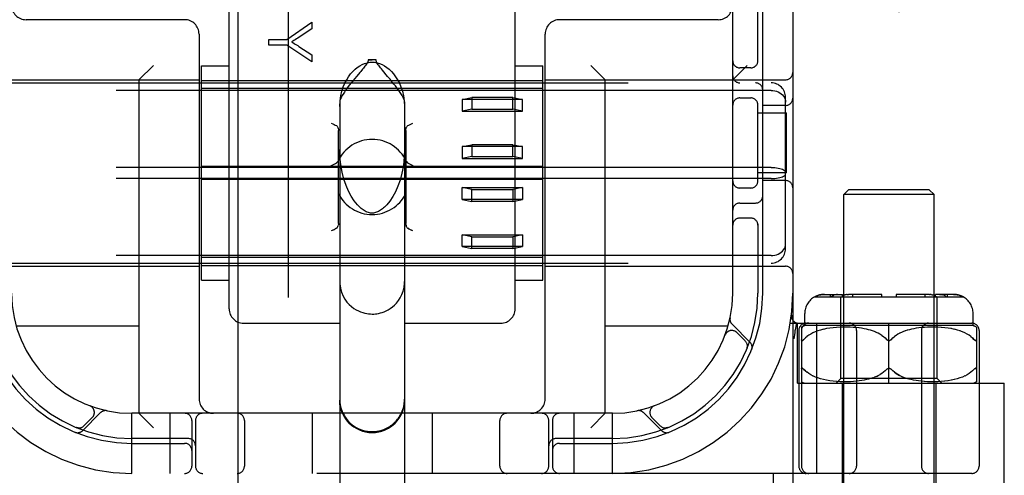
# Model space of a CAD drawing. Header units: inches. Extents: x 0 to 248, y 0 to 160.
# Tile 13 of 68: x 81.315 to 83.363, y 80.335 to 81.283. Entities that reach past the tile are written whole.
import ezdxf

# ---------------------------------------------------------------- set-up
doc = ezdxf.new("R2010")
doc.units = ezdxf.units.IN
doc.header["$LTSCALE"] = 13.627625
doc.header["$MEASUREMENT"] = 0
doc.linetypes.add('HIDDEN', pattern=[0.2, 0.1, -0.1])
doc.layers.add('DEFAULT_2', color=8, linetype='HIDDEN')
doc.layers.add('RIGHTHAND_DOOR_ASSEMBLY', color=7, linetype='CONTINUOUS')

msp = doc.modelspace()

# ---------------------------------------------------------------- linework, layer by layer
at = {"layer": 'DEFAULT_2', "color": 8, "linetype": 'HIDDEN'}
for p, q in [((83.144, 51.3178), (83.144, 112.3598)), ((81.798, 78.8716), (81.798, 84.3721)), ((82.298, 78.8716), (82.298, 84.3721)), ((82.923, 84.3388), (82.923, 79.3388)), ((82.798, 80.7138), (82.798, 82.9638)), ((81.7505, 80.6813), (81.7505, 81.3634)), ((82.3455, 80.6813), (82.3455, 81.3634)), ((82.8505, 81.1946), (82.8505, 81.3238)), ((82.8605, 80.7138), (82.8605, 81.3238)), ((81.658, 81.2828), (81.328, 81.2828)), ((81.8709, 81.2417), (81.9228, 81.2776)), ((81.9228, 81.2776), (81.9228, 81.2637)), ((82.768, 81.2828), (82.438, 81.2828)), ((81.688, 81.2528), (81.688, 80.4938)), ((81.9228, 81.2637), (81.8963, 81.2463)), ((82.408, 80.4938), (82.408, 81.2528)), ((81.8328, 81.2298), (81.8328, 81.2417)), ((81.8328, 81.2417), (81.8709, 81.2417)), ((81.8709, 81.2298), (81.8328, 81.2298)), ((81.9228, 81.1951), (81.8709, 81.2298)), ((81.8956, 81.2273), (81.9228, 81.2096)), ((81.9228, 81.2096), (81.9228, 81.1951)), ((81.563, 81.1578), (81.593, 81.1878)), ((82.0562, 81.199), (82.0398, 81.199)), ((82.533, 81.1578), (82.503, 81.1878)), ((82.798, 81.1578), (82.828, 81.1878)), ((81.693, 80.741), (81.693, 81.1865)), ((81.693, 81.1865), (81.7505, 81.1865)), ((82.0803, 81.1649), (82.0695, 81.1778)), ((82.3455, 81.1865), (82.403, 81.1865)), ((82.403, 80.741), (82.403, 81.1865)), ((82.8355, 81.1825), (82.813, 81.1825)), ((81.188, 81.1578), (81.688, 81.1578)), ((81.218, 81.1513), (82.878, 81.1513)), ((81.563, 81.1578), (81.563, 80.4638)), ((81.693, 81.1563), (82.403, 81.1563)), ((82.016, 81.1653), (82.0113, 81.1597)), ((82.408, 81.1578), (82.908, 81.1578)), ((82.533, 80.4638), (82.533, 81.1578)), ((82.878, 81.1356), (81.218, 81.1356)), ((82.403, 81.1396), (81.693, 81.1396)), ((81.9805, 81.1117), (81.9805, 80.0022)), ((82.1155, 81.1117), (82.1155, 80.0022)), ((82.2355, 81.117), (82.2555, 81.121)), ((82.3605, 81.117), (82.2355, 81.117)), ((82.2355, 81.117), (82.2355, 81.0924)), ((82.3405, 81.121), (82.2555, 81.121)), ((82.2555, 81.121), (82.2555, 81.0964)), ((82.3405, 81.121), (82.3605, 81.117)), ((82.3405, 81.0964), (82.3405, 81.121)), ((82.3605, 81.0924), (82.3605, 81.117)), ((82.813, 81.12), (82.8355, 81.12)), ((82.8505, 80.9446), (82.8505, 81.108)), ((82.908, 80.8064), (82.908, 81.1211)), ((82.2555, 81.0964), (82.2355, 81.0924)), ((82.2355, 81.0924), (82.3605, 81.0924)), ((82.2555, 81.0964), (82.3405, 81.0964)), ((82.3605, 81.0924), (82.3405, 81.0964)), ((82.8505, 81.0888), (82.91, 81.0888)), ((82.908, 81.1044), (82.8605, 81.1044)), ((82.91, 80.9638), (82.91, 81.0888)), ((81.978, 80.8588), (81.978, 81.0525)), ((82.118, 81.0525), (82.118, 80.8588)), ((82.2355, 81.0187), (82.2555, 81.0227)), ((82.3605, 81.0187), (82.2355, 81.0187)), ((82.2355, 81.0187), (82.2355, 80.9941)), ((82.3405, 81.0227), (82.2555, 81.0227)), ((82.2555, 81.0227), (82.2555, 80.9981)), ((82.3405, 81.0227), (82.3605, 81.0187)), ((82.3405, 80.9981), (82.3405, 81.0227)), ((82.3605, 80.9941), (82.3605, 81.0187)), ((82.2555, 80.9981), (82.2355, 80.9941)), ((82.2355, 80.9941), (82.3605, 80.9941)), ((82.2555, 80.9981), (82.3405, 80.9981)), ((82.3605, 80.9941), (82.3405, 80.9981)), ((82.878, 80.9755), (81.218, 80.9755)), ((82.403, 80.9772), (81.693, 80.9772)), ((82.91, 80.9638), (82.8505, 80.9638)), ((82.878, 80.9521), (81.218, 80.9521)), ((82.403, 80.9504), (81.693, 80.9504)), ((82.908, 80.9481), (82.8605, 80.9481)), ((82.2355, 80.9334), (82.3605, 80.9334)), ((82.2555, 80.9294), (82.2355, 80.9334)), ((82.2355, 80.9089), (82.2355, 80.9334)), ((82.2555, 80.9294), (82.3405, 80.9294)), ((82.2555, 80.9048), (82.2555, 80.9294)), ((82.3605, 80.9334), (82.3405, 80.9294)), ((82.3405, 80.9294), (82.3405, 80.9048)), ((82.3605, 80.9334), (82.3605, 80.9089)), ((82.8355, 80.9325), (82.813, 80.9325)), ((83.039, 80.9288), (83.029, 80.9188)), ((83.207, 80.9288), (83.039, 80.9288)), ((83.207, 80.9288), (83.217, 80.9188)), ((82.3605, 80.9089), (82.2355, 80.9089)), ((82.2355, 80.9089), (82.2555, 80.9048)), ((82.3405, 80.9048), (82.2555, 80.9048)), ((82.3405, 80.9048), (82.3605, 80.9089)), ((82.813, 80.9013), (82.8455, 80.9013)), ((83.217, 80.9188), (83.029, 80.9188)), ((83.029, 80.082), (83.029, 80.9188)), ((83.217, 80.082), (83.217, 80.9188)), ((82.8355, 80.87), (82.813, 80.87)), ((81.966, 80.845), (81.963, 80.8435)), ((81.9736, 80.8489), (81.9714, 80.8477)), ((82.1246, 80.8477), (82.1224, 80.8489)), ((82.133, 80.8435), (82.13, 80.845)), ((82.8505, 80.858), (82.8505, 80.7138)), ((82.2355, 80.8351), (82.3605, 80.8351)), ((82.2555, 80.8311), (82.2355, 80.8351)), ((82.2355, 80.8106), (82.2355, 80.8351)), ((82.2555, 80.8311), (82.3405, 80.8311)), ((82.2555, 80.8065), (82.2555, 80.8311)), ((82.3605, 80.8351), (82.3405, 80.8311)), ((82.3405, 80.8311), (82.3405, 80.8065)), ((82.3605, 80.8351), (82.3605, 80.8106)), ((82.3605, 80.8106), (82.2355, 80.8106)), ((82.2355, 80.8106), (82.2555, 80.8065)), ((82.3405, 80.8065), (82.2555, 80.8065)), ((82.3405, 80.8065), (82.3605, 80.8106)), ((82.878, 80.7919), (81.218, 80.7919)), ((82.403, 80.7879), (81.693, 80.7879)), ((81.188, 80.7698), (81.688, 80.7698)), ((81.218, 80.7763), (82.878, 80.7763)), ((81.693, 80.7713), (82.403, 80.7713)), ((82.408, 80.7698), (82.908, 80.7698)), ((81.693, 80.741), (81.7505, 80.741)), ((82.3455, 80.741), (82.403, 80.741)), ((82.9686, 80.7063), (83.2774, 80.7063)), ((82.9888, 80.7113), (83.0264, 80.7113)), ((83.0014, 80.7063), (83.0014, 80.7113)), ((83.0158, 80.7112), (83.0175, 80.7113)), ((83.023, 80.5363), (83.023, 80.7063)), ((83.0264, 80.7063), (83.0264, 80.7113)), ((83.0275, 80.708), (83.0288, 80.7088)), ((83.0302, 80.7094), (83.0288, 80.7088)), ((83.0302, 80.7094), (83.0316, 80.71)), ((83.108, 80.7113), (83.0387, 80.7113)), ((83.0476, 80.7063), (83.0476, 80.7113)), ((83.108, 80.7063), (83.108, 80.7113)), ((83.2073, 80.7113), (83.138, 80.7113)), ((83.138, 80.7113), (83.138, 80.7063)), ((83.1984, 80.7063), (83.1984, 80.7113)), ((83.2073, 80.7113), (83.209, 80.7112)), ((83.2108, 80.711), (83.209, 80.7112)), ((83.2572, 80.7113), (83.2196, 80.7113)), ((83.2196, 80.7063), (83.2196, 80.7113)), ((83.223, 80.5363), (83.223, 80.7063)), ((83.2446, 80.7063), (83.2446, 80.7113)), ((82.9202, 80.6681), (82.9202, 80.6681)), ((82.948, 80.6463), (82.948, 80.6713)), ((83.298, 80.6463), (83.298, 80.6713)), ((81.563, 80.6448), (81.3077, 80.6448)), ((81.7805, 80.6513), (81.9805, 80.6513)), ((82.1155, 80.6513), (82.3155, 80.6513)), ((82.7883, 80.6448), (82.533, 80.6448)), ((82.8342, 80.6114), (82.7966, 80.649)), ((82.9177, 80.6513), (83.2955, 80.6513)), ((82.9283, 80.6372), (82.9282, 80.6367)), ((82.9283, 80.6372), (82.9317, 80.6517)), ((82.933, 80.5263), (82.933, 80.6513)), ((82.9355, 80.6363), (82.9355, 80.3538)), ((82.9411, 80.6432), (82.9411, 80.3538)), ((83.298, 80.6463), (82.948, 80.6463)), ((82.9752, 80.6352), (82.9698, 80.6332)), ((82.9732, 80.3388), (82.9732, 80.6513)), ((82.9808, 80.637), (82.9751, 80.6352)), ((82.9868, 80.6386), (82.9807, 80.637)), ((82.9932, 80.6399), (82.9867, 80.6385)), ((83, 80.641), (82.993, 80.6399)), ((83.007, 80.6419), (82.9998, 80.641)), ((83.0142, 80.6425), (83.0068, 80.6419)), ((83.0215, 80.6429), (83.014, 80.6425)), ((83.0287, 80.6431), (83.0213, 80.6429)), ((83.0357, 80.6431), (83.0285, 80.6431)), ((83.0425, 80.643), (83.0356, 80.6431)), ((83.049, 80.6426), (83.0423, 80.643)), ((83.0551, 80.6421), (83.0488, 80.6426)), ((83.0608, 80.6415), (83.0549, 80.6421)), ((83.0555, 80.6363), (83.0555, 80.3538)), ((83.0662, 80.6407), (83.0607, 80.6415)), ((83.0713, 80.6398), (83.0661, 80.6407)), ((83.076, 80.6389), (83.0712, 80.6398)), ((83.0805, 80.6378), (83.076, 80.6389)), ((83.0848, 80.6366), (83.0804, 80.6378)), ((83.0889, 80.6353), (83.0847, 80.6366)), ((83.0929, 80.6338), (83.0888, 80.6353)), ((83.123, 80.5263), (83.123, 80.6513)), ((83.1572, 80.6353), (83.1531, 80.6338)), ((83.1613, 80.6366), (83.1571, 80.6353)), ((83.1655, 80.6378), (83.1612, 80.6366)), ((83.17, 80.6389), (83.1655, 80.6378)), ((83.1748, 80.6398), (83.17, 80.6389)), ((83.1798, 80.6407), (83.1747, 80.6398)), ((83.1852, 80.6415), (83.1798, 80.6407)), ((83.191, 80.6421), (83.1851, 80.6415)), ((83.1905, 80.6363), (83.1905, 80.3538)), ((83.1972, 80.6426), (83.1909, 80.6421)), ((83.2036, 80.643), (83.197, 80.6426)), ((83.2104, 80.6431), (83.2035, 80.643)), ((83.2175, 80.6431), (83.2102, 80.6431)), ((83.2247, 80.6429), (83.2173, 80.6431)), ((83.232, 80.6425), (83.2245, 80.6429)), ((83.2392, 80.6419), (83.2318, 80.6425)), ((83.2462, 80.641), (83.239, 80.6419)), ((83.253, 80.6399), (83.246, 80.641)), ((83.2593, 80.6385), (83.2527, 80.6399)), ((83.2653, 80.637), (83.2591, 80.6386)), ((83.2709, 80.6352), (83.2652, 80.637)), ((83.2762, 80.6332), (83.2708, 80.6352)), ((83.3049, 80.6432), (83.3049, 80.5294)), ((83.3105, 80.6363), (83.3105, 80.3538)), ((82.7822, 80.6263), (82.7823, 80.6267)), ((82.7824, 80.6269), (82.7823, 80.6267)), ((82.8242, 80.6143), (82.8069, 80.6317)), ((82.9455, 80.617), (82.9461, 80.6176)), ((82.9461, 80.6176), (82.9491, 80.6206)), ((82.9526, 80.6235), (82.9492, 80.6206)), ((82.9564, 80.6262), (82.9525, 80.6234)), ((82.9605, 80.6287), (82.9563, 80.6262)), ((82.965, 80.6311), (82.9605, 80.6287)), ((82.9699, 80.6333), (82.965, 80.6311)), ((83.0968, 80.6322), (83.0928, 80.6338)), ((83.1007, 80.6303), (83.0967, 80.6322)), ((83.1044, 80.6282), (83.1006, 80.6303)), ((83.1081, 80.6259), (83.1044, 80.6283)), ((83.1186, 80.617), (83.118, 80.6176)), ((83.1262, 80.616), (83.1256, 80.6157)), ((83.128, 80.6176), (83.1274, 80.617)), ((83.1379, 80.626), (83.1344, 80.6234)), ((83.1416, 80.6283), (83.1379, 80.6259)), ((83.1454, 80.6303), (83.1415, 80.6282)), ((83.1492, 80.6322), (83.1453, 80.6303)), ((83.1531, 80.6338), (83.1492, 80.6322)), ((83.281, 80.6311), (83.2761, 80.6333)), ((83.2855, 80.6287), (83.2809, 80.6311)), ((83.2897, 80.6262), (83.2855, 80.6287)), ((83.2934, 80.6234), (83.2896, 80.6262)), ((83.2999, 80.6176), (83.2968, 80.6206)), ((82.8275, 80.5982), (82.8281, 80.5996)), ((82.9438, 80.5571), (82.9443, 80.5566)), ((82.9492, 80.5519), (82.9461, 80.5549)), ((83.1186, 80.5555), (83.118, 80.5549)), ((83.1204, 80.5569), (83.1198, 80.5565)), ((83.123, 80.5576), (83.1223, 80.5575)), ((83.1236, 80.5575), (83.123, 80.5576)), ((83.1262, 80.5565), (83.1256, 80.5569)), ((83.2968, 80.5519), (83.2999, 80.5549)), ((83.3011, 80.5562), (83.3017, 80.5567)), ((82.9564, 80.5463), (82.9526, 80.5491)), ((82.9606, 80.5438), (82.9564, 80.5464)), ((82.9651, 80.5414), (82.9605, 80.5438)), ((82.97, 80.5392), (82.965, 80.5415)), ((82.9753, 80.5373), (82.9699, 80.5393)), ((82.9809, 80.5355), (82.9751, 80.5373)), ((82.9869, 80.534), (82.9807, 80.5355)), ((82.9933, 80.5326), (82.9868, 80.534)), ((83.0001, 80.5315), (82.9931, 80.5327)), ((83.013, 80.5263), (83.023, 80.5363)), ((83.223, 80.5363), (83.023, 80.5363)), ((83.0667, 80.5319), (83.0612, 80.5311)), ((83.0717, 80.5328), (83.0666, 80.5319)), ((83.0765, 80.5338), (83.0717, 80.5328)), ((83.0809, 80.5349), (83.0764, 80.5338)), ((83.0851, 80.5361), (83.0808, 80.5349)), ((83.0892, 80.5374), (83.0851, 80.5361)), ((83.0892, 80.5374), (83.0931, 80.5388)), ((83.097, 80.5405), (83.0931, 80.5388)), ((83.1651, 80.5349), (83.1609, 80.5361)), ((83.1696, 80.5338), (83.1651, 80.5349)), ((83.1743, 80.5328), (83.1695, 80.5338)), ((83.1794, 80.5319), (83.1742, 80.5328)), ((83.1848, 80.5311), (83.1793, 80.5319)), ((83.233, 80.5263), (83.223, 80.5363)), ((83.2528, 80.5327), (83.2458, 80.5315)), ((83.2592, 80.534), (83.2526, 80.5326)), ((83.2652, 80.5355), (83.259, 80.534)), ((83.2708, 80.5373), (83.2651, 80.5355)), ((83.2761, 80.5393), (83.2707, 80.5373)), ((83.281, 80.5415), (83.276, 80.5392)), ((83.2855, 80.5438), (83.2809, 80.5414)), ((83.2896, 80.5464), (83.2854, 80.5438)), ((83.2934, 80.5491), (83.2896, 80.5463)), ((83.2968, 80.5519), (83.2934, 80.5491)), ((82.933, 80.5263), (83.363, 80.5263)), ((83.0072, 80.5306), (82.9999, 80.5315)), ((83.0145, 80.53), (83.007, 80.5307)), ((83.0218, 80.5296), (83.0142, 80.53)), ((83.0291, 80.5294), (83.0216, 80.5296)), ((83.0255, 80.5263), (83.0255, 80.0838)), ((83.0362, 80.5294), (83.0288, 80.5294)), ((83.0429, 80.5296), (83.0359, 80.5294)), ((83.0494, 80.53), (83.0428, 80.5296)), ((83.0555, 80.5305), (83.0493, 80.53)), ((83.0613, 80.5311), (83.0554, 80.5305)), ((83.1906, 80.5305), (83.1847, 80.5311)), ((83.1967, 80.53), (83.1904, 80.5305)), ((83.2032, 80.5296), (83.1966, 80.53)), ((83.21, 80.5294), (83.203, 80.5296)), ((83.2171, 80.5294), (83.2098, 80.5294)), ((83.2244, 80.5296), (83.2169, 80.5294)), ((83.2205, 80.5263), (83.2205, 80.0838)), ((83.2317, 80.53), (83.2242, 80.5296)), ((83.239, 80.5307), (83.2315, 80.53)), ((83.2461, 80.5315), (83.2388, 80.5306)), ((83.363, 80.2768), (83.363, 80.5263)), ((81.4605, 80.4796), (81.4609, 80.4794)), ((81.4612, 80.4793), (81.4609, 80.4794)), ((82.6351, 80.4794), (82.6348, 80.4793)), ((82.6351, 80.4794), (82.6354, 80.4796)), ((81.4457, 80.4276), (81.4833, 80.4652)), ((81.4486, 80.4376), (81.4659, 80.4549)), ((81.548, 80.3388), (81.548, 80.4638)), ((82.548, 80.4638), (81.548, 80.4638)), ((81.563, 80.4638), (81.593, 80.4338)), ((81.628, 80.3388), (81.628, 80.4638)), ((81.923, 80.4638), (81.923, 80.3388)), ((82.173, 80.4638), (82.173, 80.3388)), ((82.468, 80.3388), (82.468, 80.4638)), ((82.533, 80.4638), (82.503, 80.4338)), ((82.548, 80.3388), (82.548, 80.4638)), ((82.6127, 80.4652), (82.6503, 80.4276)), ((82.6301, 80.4549), (82.6474, 80.4376)), ((81.4324, 80.4342), (81.4338, 80.4337)), ((81.673, 80.4488), (81.673, 80.3538)), ((81.6805, 80.4488), (81.6805, 80.3538)), ((81.7824, 80.4488), (81.7824, 80.3538)), ((82.3136, 80.3538), (82.3136, 80.4488)), ((82.4155, 80.3538), (82.4155, 80.4488)), ((82.423, 80.4488), (82.423, 80.3538)), ((82.6622, 80.4337), (82.6636, 80.4342)), ((82.6636, 80.4342), (82.6635, 80.4342)), ((82.6636, 80.4342), (82.6636, 80.4342)), ((81.6655, 80.4113), (81.548, 80.4113)), ((82.548, 80.4113), (82.4305, 80.4113)), ((81.548, 80.4013), (81.658, 80.4013)), ((82.438, 80.4013), (82.548, 80.4013)), ((83.2955, 80.3388), (80.8005, 80.3388)), ((82.883, 80.2768), (82.883, 80.3388))]:
    msp.add_line(p, q, dxfattribs=at)
for points in [[(81.8963, 81.2463), (81.8934, 81.2444), (81.8905, 81.2426), (81.8878, 81.2409), (81.8852, 81.2393), (81.8828, 81.2379), (81.8804, 81.2365)], [(81.8804, 81.2365), (81.883, 81.235), (81.8856, 81.2335), (81.8881, 81.232), (81.8907, 81.2305), (81.8932, 81.2289), (81.8956, 81.2273)], [(81.9805, 81.1023), (81.9812, 81.114), (81.9827, 81.1246), (81.9851, 81.1342), (81.988, 81.1428), (81.9914, 81.1507), (81.9951, 81.1577), (81.9991, 81.1641), (82.0033, 81.1698), (82.0077, 81.175), (82.0124, 81.1795), (82.0172, 81.1834), (82.0221, 81.1868), (82.0272, 81.1895), (82.0324, 81.1917), (82.0377, 81.1932), (82.0429, 81.1941), (82.048, 81.1944), (82.0531, 81.1941), (82.0583, 81.1932), (82.0635, 81.1917), (82.0687, 81.1895), (82.0739, 81.1868), (82.0788, 81.1834), (82.0836, 81.1795), (82.0882, 81.175), (82.0927, 81.1698), (82.0969, 81.1641), (82.1009, 81.1577), (82.1046, 81.1507), (82.1079, 81.1428), (82.1109, 81.1342), (82.1132, 81.1246), (82.1147, 81.114), (82.1155, 81.1023)], [(82.0398, 81.199), (82.0395, 81.1971), (82.039, 81.1952), (82.0381, 81.1933), (82.037, 81.1914), (82.0358, 81.1896), (82.0345, 81.1877), (82.033, 81.1858), (82.0315, 81.1839), (82.0298, 81.1818), (82.0281, 81.1797)], [(82.0398, 81.199), (82.0418, 81.1991), (82.0439, 81.1991), (82.0459, 81.1991), (82.048, 81.1991)], [(82.0562, 81.199), (82.0542, 81.1991), (82.0521, 81.1991), (82.0501, 81.1991), (82.048, 81.1991)], [(82.0695, 81.1778), (82.0675, 81.1802), (82.0657, 81.1824), (82.0639, 81.1846), (82.0623, 81.1867), (82.0607, 81.1888), (82.0593, 81.1908), (82.0581, 81.1928), (82.0571, 81.1948), (82.0565, 81.1969), (82.0562, 81.199)], [(82.0281, 81.1797), (82.0244, 81.1753), (82.0224, 81.1729), (82.016, 81.1653)], [(82.0113, 81.1597), (82.0089, 81.1567), (82.0064, 81.1536), (82.0038, 81.1504), (82.0011, 81.147), (81.9984, 81.1435), (81.9957, 81.1398), (81.9929, 81.1359), (81.9902, 81.132), (81.9876, 81.1281), (81.9853, 81.1242), (81.9833, 81.1205), (81.9818, 81.1171), (81.9809, 81.1142), (81.9805, 81.1117)], [(82.1155, 81.1117), (82.1151, 81.1143), (82.1141, 81.1173), (82.1124, 81.1209), (82.1103, 81.1249), (82.1078, 81.1289), (82.105, 81.1331), (82.1021, 81.1372), (82.0992, 81.1412), (82.0963, 81.1451), (82.0934, 81.1488), (82.0907, 81.1523), (82.0879, 81.1557), (82.0853, 81.1589), (82.0803, 81.1649)], [(82.878, 81.1356), (82.8818, 81.1354), (82.8856, 81.1348), (82.8892, 81.1339), (82.8927, 81.1325), (82.896, 81.1308), (82.899, 81.1287), (82.9016, 81.1263), (82.9038, 81.1237), (82.9056, 81.1208), (82.9069, 81.1177), (82.9077, 81.1145), (82.908, 81.1112)], [(81.963, 81.0678), (81.966, 81.0662), (81.9688, 81.0648), (81.9714, 81.0635), (81.9736, 81.0624)], [(82.1224, 81.0624), (82.1246, 81.0635), (82.1272, 81.0648), (82.13, 81.0662), (82.133, 81.0678)], [(81.9736, 81.0624), (81.975, 81.0614), (81.9761, 81.0601), (81.9769, 81.0586), (81.9775, 81.0567), (81.9779, 81.0547), (81.978, 81.0525)], [(82.118, 81.0525), (82.1181, 81.0547), (82.1185, 81.0567), (82.1191, 81.0586), (82.1199, 81.0601), (82.121, 81.0614), (82.1224, 81.0624)], [(82.0221, 80.893), (82.0174, 80.8978), (82.0107, 80.9061), (82.0045, 80.9157), (81.9988, 80.9263), (81.9938, 80.938), (81.9894, 80.9509), (81.9856, 80.9654), (81.9827, 80.9812), (81.981, 80.9984), (81.9805, 81.0129)], [(82.1155, 81.0129), (82.1149, 80.9973), (82.113, 80.9794), (82.1099, 80.9635), (82.1061, 80.9492), (82.1015, 80.9364), (82.0964, 80.9249), (82.0909, 80.9146), (82.0848, 80.9055), (82.0784, 80.8976), (82.0739, 80.893)], [(81.963, 80.9792), (81.966, 80.9808), (81.969, 80.9823), (81.9717, 80.9837), (81.974, 80.9852), (81.9759, 80.9869), (81.9771, 80.9887)], [(82.1188, 80.9887), (82.1201, 80.9869), (82.1219, 80.9852), (82.1243, 80.9837), (82.127, 80.9823), (82.1299, 80.9808), (82.133, 80.9792)], [(82.878, 80.9755), (82.8818, 80.9754), (82.8856, 80.9751), (82.8892, 80.9747), (82.8927, 80.9741), (82.896, 80.9734), (82.899, 80.9726), (82.9016, 80.9716), (82.9038, 80.9705), (82.9056, 80.9693), (82.9069, 80.9681), (82.9077, 80.9668), (82.908, 80.9655)], [(82.878, 80.9521), (82.8818, 80.9522), (82.8856, 80.9524), (82.8892, 80.9528), (82.8927, 80.9534), (82.896, 80.9541), (82.899, 80.955), (82.9016, 80.956), (82.9038, 80.9571), (82.9056, 80.9582), (82.9069, 80.9595), (82.9077, 80.9608), (82.908, 80.962)], [(82.048, 80.8803), (82.0472, 80.8803), (82.0448, 80.8805), (82.0424, 80.8809), (82.0401, 80.8815), (82.0379, 80.8823), (82.0358, 80.8833), (82.0337, 80.8843), (82.0316, 80.8855), (82.0295, 80.8869), (82.0275, 80.8883), (82.0255, 80.8899), (82.0236, 80.8916), (82.0221, 80.893)], [(82.0739, 80.893), (82.0717, 80.891), (82.0695, 80.8892), (82.0674, 80.8876), (82.0654, 80.8862), (82.0634, 80.8849), (82.0614, 80.8839), (82.0594, 80.8829), (82.0573, 80.8821), (82.0552, 80.8814), (82.0531, 80.8808), (82.0508, 80.8805), (82.0487, 80.8803), (82.048, 80.8803)], [(81.966, 80.845), (81.9688, 80.8464), (81.9714, 80.8477)], [(81.9736, 80.8489), (81.975, 80.8499), (81.9761, 80.8511), (81.9769, 80.8527), (81.9775, 80.8545)], [(81.978, 80.8588), (81.9779, 80.8565), (81.9775, 80.8545)], [(82.1185, 80.8545), (82.1181, 80.8565), (82.118, 80.8588)], [(82.1181, 80.8565), (82.1185, 80.8545), (82.1191, 80.8527), (82.1199, 80.8511), (82.121, 80.8499), (82.1224, 80.8489)], [(82.1224, 80.8489), (82.1246, 80.8477), (82.1272, 80.8464), (82.13, 80.845)], [(82.878, 80.7919), (82.8818, 80.7921), (82.8856, 80.7927), (82.8892, 80.7937), (82.8927, 80.795), (82.896, 80.7968), (82.899, 80.7988), (82.9016, 80.8012), (82.9038, 80.8039), (82.9056, 80.8068), (82.9069, 80.8098), (82.9077, 80.8131), (82.908, 80.8164)], [(81.9805, 80.7379), (81.9807, 80.7329), (81.9819, 80.724), (81.9843, 80.7155), (81.9876, 80.7077), (81.9914, 80.701), (81.9957, 80.6951), (82.0003, 80.6901), (82.0051, 80.6857), (82.0099, 80.6821), (82.0147, 80.6791), (82.0195, 80.6767), (82.0241, 80.6747), (82.0286, 80.6732), (82.0329, 80.6721), (82.0369, 80.6713), (82.0407, 80.6708), (82.0443, 80.6705), (82.048, 80.6704)], [(82.048, 80.6704), (82.0514, 80.6704), (82.0547, 80.6707), (82.058, 80.6711), (82.0615, 80.6717), (82.0651, 80.6726), (82.0689, 80.6737), (82.0729, 80.6751), (82.0771, 80.677), (82.0814, 80.6792), (82.0857, 80.6819), (82.0901, 80.6851), (82.0944, 80.6889), (82.0986, 80.6932), (82.1027, 80.6983), (82.1065, 80.7042), (82.1098, 80.7108), (82.1125, 80.7181), (82.1144, 80.7259), (82.1154, 80.7342), (82.1155, 80.7379)], [(82.9888, 80.7113), (82.9869, 80.7112), (82.9849, 80.7111), (82.9828, 80.7108), (82.9808, 80.7105), (82.9787, 80.71), (82.9767, 80.7094), (82.9748, 80.7088), (82.9729, 80.708), (82.9711, 80.7072), (82.9694, 80.7063)], [(82.9694, 80.7063), (82.9715, 80.7074), (82.9738, 80.7084), (82.9762, 80.7093), (82.9787, 80.71), (82.9813, 80.7106), (82.9839, 80.711), (82.9864, 80.7112), (82.9888, 80.7113)], [(83.0158, 80.7112), (83.014, 80.711), (83.0122, 80.7106), (83.0104, 80.71), (83.0086, 80.7093), (83.0069, 80.7084), (83.0053, 80.7074), (83.0037, 80.7063)], [(83.0275, 80.708), (83.0262, 80.7072), (83.025, 80.7063)], [(83.0359, 80.7111), (83.0345, 80.7108), (83.033, 80.7105), (83.0316, 80.71)], [(83.0359, 80.7111), (83.0373, 80.7112), (83.0387, 80.7113)], [(83.2108, 80.711), (83.2126, 80.7106), (83.2144, 80.71)], [(83.221, 80.7063), (83.2195, 80.7074), (83.2179, 80.7084), (83.2162, 80.7093), (83.2144, 80.71)], [(83.2285, 80.7113), (83.2299, 80.7112), (83.2313, 80.7111), (83.2327, 80.7108), (83.2342, 80.7105)], [(83.2422, 80.7063), (83.241, 80.7072), (83.2397, 80.708), (83.2384, 80.7088), (83.237, 80.7094), (83.2356, 80.71), (83.2342, 80.7105)], [(83.2572, 80.7113), (83.2596, 80.7112), (83.2621, 80.711), (83.2647, 80.7106), (83.2672, 80.71), (83.2698, 80.7093), (83.2722, 80.7084), (83.2745, 80.7074), (83.2766, 80.7063)], [(83.2766, 80.7063), (83.2749, 80.7072), (83.2731, 80.708), (83.2712, 80.7088), (83.2692, 80.7094), (83.2672, 80.71), (83.2652, 80.7105), (83.2632, 80.7108), (83.2611, 80.7111), (83.2591, 80.7112), (83.2572, 80.7113)], [(82.9261, 80.6184), (82.9267, 80.6227), (82.9272, 80.6272), (82.9277, 80.6319), (82.9282, 80.6367)], [(82.9411, 80.6176), (82.9412, 80.6169), (82.9412, 80.6164), (82.9414, 80.6159), (82.9416, 80.6155), (82.9418, 80.6152), (82.9421, 80.615), (82.9425, 80.615), (82.9429, 80.615), (82.9433, 80.6152), (82.9438, 80.6155), (82.9444, 80.6159), (82.9449, 80.6164)], [(82.9455, 80.617), (82.9449, 80.6164), (82.9443, 80.6159), (82.9438, 80.6155), (82.9433, 80.6152), (82.9428, 80.615), (82.9424, 80.615), (82.9421, 80.615), (82.9418, 80.6152), (82.9416, 80.6155), (82.9414, 80.6159), (82.9412, 80.6164), (82.9412, 80.617)], [(83.1081, 80.626), (83.1116, 80.6234), (83.1149, 80.6206), (83.118, 80.6176)], [(83.1186, 80.617), (83.1192, 80.6165), (83.1198, 80.616), (83.1204, 80.6157), (83.1211, 80.6154), (83.1217, 80.6152), (83.1223, 80.615), (83.123, 80.615)], [(83.123, 80.615), (83.1236, 80.615), (83.1243, 80.6152), (83.1249, 80.6154), (83.1256, 80.6157)], [(83.1262, 80.616), (83.1268, 80.6165), (83.1274, 80.617)], [(83.128, 80.6176), (83.1311, 80.6206), (83.1344, 80.6234)], [(83.2934, 80.6235), (83.2968, 80.6206), (83.2999, 80.6176)], [(83.2999, 80.6176), (83.3005, 80.6169), (83.3011, 80.6164), (83.3017, 80.6159), (83.3022, 80.6155), (83.3027, 80.6152), (83.3031, 80.615), (83.3035, 80.615), (83.3039, 80.615), (83.3042, 80.6152), (83.3044, 80.6155), (83.3046, 80.6159), (83.3047, 80.6164), (83.3048, 80.617), (83.3049, 80.6176)], [(83.3048, 80.6169), (83.3047, 80.6164), (83.3046, 80.6159), (83.3044, 80.6155), (83.3042, 80.6152), (83.3038, 80.615), (83.3035, 80.615), (83.3031, 80.615), (83.3026, 80.6152), (83.3021, 80.6155), (83.3016, 80.6159), (83.3011, 80.6164)], [(82.8276, 80.5983), (82.8275, 80.5982), (82.8275, 80.5982)], [(82.8285, 80.602), (82.8285, 80.6018), (82.8284, 80.6015), (82.8284, 80.6011), (82.8283, 80.6008), (82.8282, 80.6004), (82.8282, 80.6001), (82.8281, 80.5998), (82.828, 80.5995), (82.8279, 80.5992), (82.8278, 80.599), (82.8277, 80.5987), (82.8277, 80.5985), (82.8276, 80.5984), (82.8276, 80.5983)], [(82.9438, 80.5571), (82.9433, 80.5573), (82.9429, 80.5575), (82.9425, 80.5576), (82.9421, 80.5575), (82.9418, 80.5573), (82.9416, 80.557), (82.9414, 80.5566), (82.9412, 80.5562), (82.9412, 80.5556), (82.9411, 80.5549)], [(82.9412, 80.5562), (82.9414, 80.5567), (82.9416, 80.5571), (82.9418, 80.5573), (82.9421, 80.5575), (82.9425, 80.5576), (82.9429, 80.5575), (82.9433, 80.5573), (82.9438, 80.557)], [(82.9461, 80.5549), (82.9455, 80.5556), (82.9449, 80.5562), (82.9443, 80.5567)], [(82.9461, 80.5549), (82.9492, 80.5519), (82.9526, 80.5491)], [(83.118, 80.5549), (83.1149, 80.5519), (83.1117, 80.5492), (83.1082, 80.5467), (83.1046, 80.5444)], [(83.1186, 80.5555), (83.1192, 80.556), (83.1198, 80.5565)], [(83.1204, 80.5569), (83.1211, 80.5572), (83.1217, 80.5574), (83.1223, 80.5575)], [(83.1236, 80.5575), (83.1243, 80.5574), (83.1249, 80.5572), (83.1256, 80.5569), (83.1262, 80.5565), (83.1268, 80.556), (83.1274, 80.5555)], [(83.128, 80.5549), (83.1274, 80.5555), (83.1268, 80.556)], [(83.1529, 80.5388), (83.149, 80.5405), (83.1452, 80.5423), (83.1414, 80.5444), (83.1378, 80.5466), (83.1343, 80.5492), (83.1311, 80.5519), (83.128, 80.5549)], [(83.3011, 80.5562), (83.3005, 80.5556), (83.2999, 80.5549)], [(83.3016, 80.5566), (83.3022, 80.5571), (83.3027, 80.5573), (83.3031, 80.5575), (83.3035, 80.5576), (83.3039, 80.5575), (83.3042, 80.5573), (83.3044, 80.557), (83.3046, 80.5566), (83.3047, 80.5562)], [(83.3049, 80.5549), (83.3048, 80.5556), (83.3047, 80.5562), (83.3046, 80.5567), (83.3044, 80.5571), (83.3042, 80.5573), (83.3039, 80.5575), (83.3035, 80.5576), (83.3031, 80.5575), (83.3027, 80.5573), (83.3022, 80.557)], [(83.097, 80.5405), (83.1008, 80.5423), (83.1045, 80.5444)], [(83.1343, 80.5492), (83.1378, 80.5467), (83.1414, 80.5444), (83.1452, 80.5423)], [(83.149, 80.5405), (83.1529, 80.5388), (83.1568, 80.5374), (83.1609, 80.5361)], [(81.9805, 80.4934), (81.9808, 80.487), (81.9817, 80.4808), (81.983, 80.475), (81.9848, 80.4696), (81.987, 80.4644), (81.9896, 80.4596), (81.9924, 80.455), (81.9956, 80.4508), (81.999, 80.4469), (82.0026, 80.4433), (82.0065, 80.44), (82.0106, 80.4371), (82.0148, 80.4345), (82.0192, 80.4322), (82.0237, 80.4303), (82.0283, 80.4286), (82.0332, 80.4273), (82.0382, 80.4264), (82.0431, 80.4259), (82.048, 80.4257)], [(82.048, 80.4238), (82.0392, 80.4244), (82.0305, 80.4261), (82.0222, 80.4289), (82.0142, 80.4328), (82.0069, 80.4377), (82.0003, 80.4436), (81.9944, 80.4502), (81.9895, 80.4575), (81.9856, 80.4655), (81.9828, 80.4738), (81.9811, 80.4825), (81.9805, 80.4913)], [(82.048, 80.4257), (82.0529, 80.4259), (82.0575, 80.4264), (82.0621, 80.4272), (82.0663, 80.4282), (82.07, 80.4294), (82.0735, 80.4307), (82.0766, 80.4321), (82.0794, 80.4335), (82.0821, 80.435), (82.0847, 80.4366), (82.0872, 80.4383), (82.0896, 80.4401), (82.0918, 80.442), (82.0939, 80.4438), (82.0959, 80.4458), (82.0978, 80.4477), (82.0995, 80.4497), (82.1011, 80.4517), (82.1027, 80.4538), (82.1042, 80.4559), (82.1056, 80.4582), (82.107, 80.4606), (82.1083, 80.4631), (82.1096, 80.4658), (82.1108, 80.4687), (82.1119, 80.4717), (82.1129, 80.4749), (82.1138, 80.4782), (82.1145, 80.4817), (82.115, 80.4855), (82.1154, 80.4893), (82.1155, 80.4934)], [(82.048, 80.4238), (82.0568, 80.4244), (82.0655, 80.4261), (82.0738, 80.4289), (82.0817, 80.4328), (82.0891, 80.4377), (82.0957, 80.4436), (82.1015, 80.4502), (82.1064, 80.4575), (82.1104, 80.4655), (82.1132, 80.4738), (82.1149, 80.4825), (82.1155, 80.4913)], [(81.4325, 80.4342), (81.4324, 80.4342), (81.4324, 80.4342)], [(81.4362, 80.4333), (81.4361, 80.4333), (81.4357, 80.4333), (81.4353, 80.4334), (81.435, 80.4335), (81.4347, 80.4335), (81.4343, 80.4336), (81.434, 80.4337), (81.4337, 80.4338), (81.4335, 80.4339), (81.4332, 80.4339), (81.4329, 80.434), (81.4327, 80.4341), (81.4326, 80.4342), (81.4325, 80.4342)], [(82.6635, 80.4342), (82.6634, 80.4342), (82.6632, 80.4341), (82.6631, 80.434), (82.6629, 80.434), (82.6627, 80.4339), (82.6625, 80.4338), (82.6622, 80.4338), (82.662, 80.4337), (82.6618, 80.4336), (82.6616, 80.4336), (82.6613, 80.4335), (82.6611, 80.4335), (82.6608, 80.4334), (82.6606, 80.4334), (82.6603, 80.4333), (82.6601, 80.4333), (82.6598, 80.4333), (82.6597, 80.4333)]]:
    msp.add_lwpolyline(points, dxfattribs=at)
for centre, radius, start, end in [((81.328, 81.3128), 0.03, 180, 270), ((82.768, 81.3128), 0.03, 270, 360), ((81.658, 81.2528), 0.03, 0, 90), ((82.438, 81.2528), 0.03, 90, 180), ((82.813, 81.1975), 0.015, 180, 270), ((82.8355, 81.1975), 0.015, 270, 0), ((82.908, 81.1728), 0.015, 270, 360), ((82.813, 81.1663), 0.015, 180, 270), ((82.8455, 81.1363), 0.015, 0, 90), ((82.878, 81.1213), 0.03, 0, 90), ((82.813, 81.105), 0.015, 90, 180), ((82.8355, 81.105), 0.015, 0, 90), ((82.908, 81.1194), 0.015, 270, 360), ((82.048, 80.9556), 0.0782, 25.0474, 154.9526), ((82.813, 80.9475), 0.015, 180, 270), ((82.8355, 80.9475), 0.015, 270, 360), ((82.908, 80.9331), 0.015, 0, 90), ((82.048, 80.9556), 0.0782, 206.6531, 333.346), ((82.813, 80.8863), 0.015, 90, 180), ((82.8455, 80.9163), 0.015, 270, 360), ((82.813, 80.855), 0.015, 90, 180), ((82.8355, 80.855), 0.015, 0, 90), ((82.878, 80.8063), 0.03, 270, 360), ((82.908, 80.7548), 0.015, 0, 90), ((81.548, 80.7138), 0.375, 180, 270), ((81.548, 80.7138), 0.3125, 180, 270), ((81.548, 80.7138), 0.3025, 180, 270), ((81.548, 80.7138), 0.25, 180, 270), ((82.548, 80.7138), 0.375, 270, 360), ((82.548, 80.7138), 0.3125, 270, 360), ((82.548, 80.7138), 0.3025, 270, 360), ((82.548, 80.7138), 0.25, 270, 360), ((82.988, 80.6713), 0.04, 118.955, 180), ((83.258, 80.6713), 0.04, 0, 61.045), ((81.7805, 80.6813), 0.03, 180, 270), ((82.3155, 80.6813), 0.03, 270, 360), ((82.8068, 80.6593), 0.0145, 168.1145, 225), ((82.9351, 80.6663), 0.015, 173.0043, 270), ((82.7962, 80.6211), 0.015, 45, 159.5253), ((82.9505, 80.6363), 0.015, 90, 180), ((82.9693, 80.5899), 0.0603, 110.7484, 118.0821), ((82.9561, 80.6363), 0.015, 90, 180), ((83.0405, 80.6363), 0.015, 0, 90), ((83.2055, 80.6363), 0.015, 90, 180), ((83.2955, 80.6363), 0.015, 0, 90), ((83.2766, 80.5899), 0.0603, 61.9179, 69.2516), ((82.8136, 80.6037), 0.015, 337.4954, 45), ((82.8239, 80.6012), 0.0145, 337.8042, 45), ((82.9693, 80.5826), 0.0603, 241.9212, 249.2516), ((83.2766, 80.5826), 0.0603, 290.7484, 298.0788), ((81.718, 80.4938), 0.03, 180, 270), ((82.048, 80.4913), 0.0675, 180, 360), ((82.378, 80.4938), 0.03, 270, 360), ((81.4553, 80.4655), 0.015, 315, 69.5253), ((82.6407, 80.4655), 0.015, 110.4747, 225), ((81.4935, 80.4549), 0.0145, 78.1145, 135), ((81.658, 80.4488), 0.015, 0, 90), ((81.6955, 80.4488), 0.015, 90, 180), ((81.7674, 80.4488), 0.015, 0, 90), ((82.3286, 80.4488), 0.015, 90, 180), ((82.4005, 80.4488), 0.015, 0, 90), ((82.438, 80.4488), 0.015, 90, 180), ((82.6025, 80.4549), 0.0145, 45, 101.8855), ((81.4379, 80.4482), 0.015, 247.4954, 315), ((82.658, 80.4482), 0.015, 225, 292.5046), ((81.4354, 80.4379), 0.0145, 247.8042, 315), ((81.6655, 80.3963), 0.015, 0, 90), ((82.4305, 80.3963), 0.015, 90, 180), ((82.6606, 80.4379), 0.0145, 225, 292.1958), ((81.658, 80.3863), 0.015, 0, 90), ((82.438, 80.3863), 0.015, 90, 180), ((81.658, 80.3538), 0.015, 270, 360), ((81.6955, 80.3538), 0.015, 180, 270), ((81.7674, 80.3538), 0.015, 270, 360), ((82.3286, 80.3538), 0.015, 180, 270), ((82.4005, 80.3538), 0.015, 270, 360), ((82.438, 80.3538), 0.015, 180, 270), ((82.9505, 80.3538), 0.015, 180, 270), ((82.9561, 80.3538), 0.015, 180, 270), ((83.0405, 80.3538), 0.015, 270, 360), ((83.2055, 80.3538), 0.015, 180, 270), ((83.2955, 80.3538), 0.015, 270, 360)]:
    msp.add_arc(centre, radius, start, end, dxfattribs=at)
at = {"layer": 'RIGHTHAND_DOOR_ASSEMBLY', "color": 8, "linetype": 'HIDDEN'}
msp.add_line((81.873, 90.2438), (81.873, 73.4338), dxfattribs=at)
at = {"layer": 'RIGHTHAND_DOOR_ASSEMBLY', "color": 3, "linetype": 'Continuous'}
msp.add_line((81.769, 73.5888), (81.769, 90.0888), dxfattribs=at)

doc.saveas('drawing.dxf')
